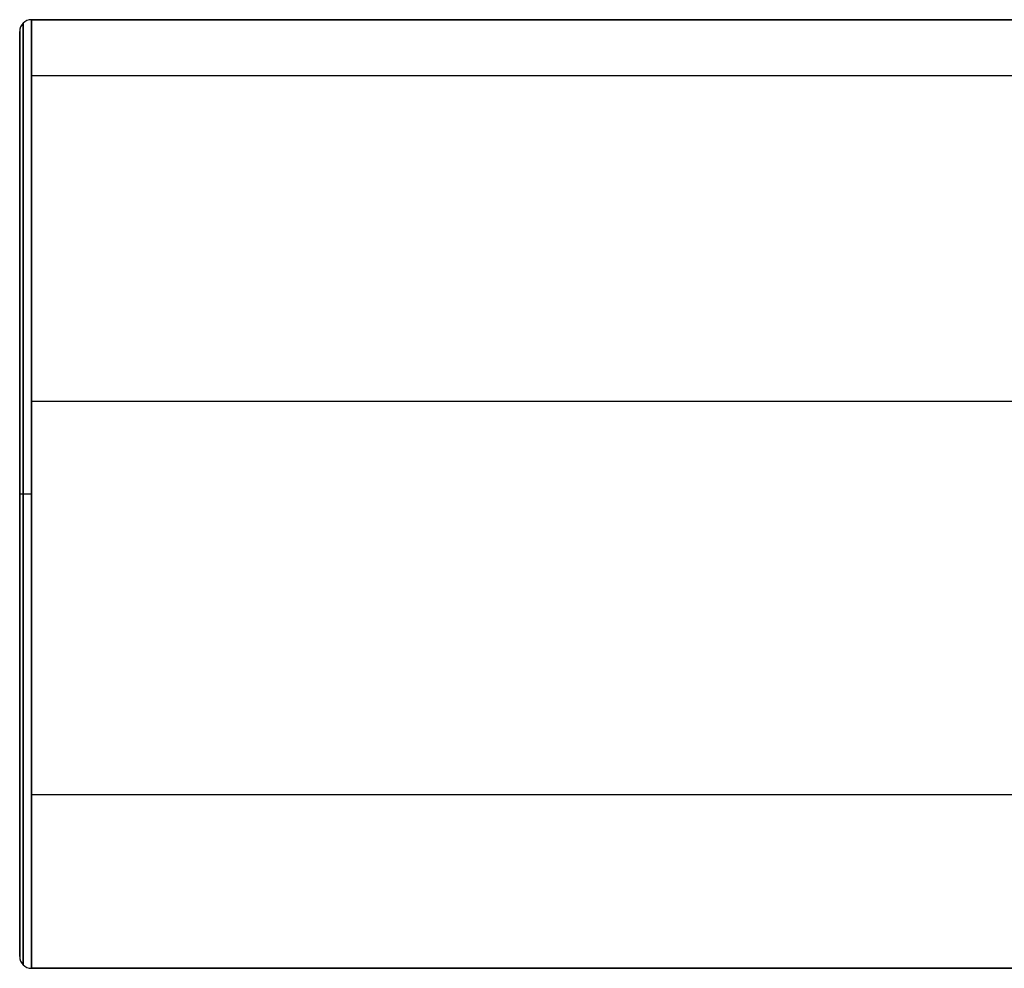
# Model space of a CAD drawing. Header units: millimetres. Extents: x -5.9 to 8.2, y -1.3 to -0.5.
# Tile 1 of 107: x -5.866 to -5.451, y -1.058 to -0.658. Entities that reach past the tile are written whole.
import ezdxf

# ---------------------------------------------------------------- set-up
doc = ezdxf.new("R2010")
doc.units = ezdxf.units.MM
doc.header["$MEASUREMENT"] = 0
doc.layers.add('IGES level 1', color=7, linetype='Continuous', true_color=0xffffff)

msp = doc.modelspace()

# ---------------------------------------------------------------- linework, layer by layer
at = {"layer": 'IGES level 1'}
for centre, start, end in [((-5.86084, -0.66328, -10.32994), 90, 180), ((-5.86084, -0.66328, -10.32994), 90, 180), ((-5.86084, -1.05328, -10.32994), 180, 270), ((-5.86084, -1.05328, -10.32994), 180, 270)]:
    msp.add_arc(centre, 0.005, start, end, dxfattribs=at)
at = {"layer": 'IGES level 1', "extrusion": (1, 6.12323e-17, 0)}
msp.add_arc((-0.85828, -10.32994, -5.86084), 0.2, 0, 180, dxfattribs=at)
at = {"layer": 'IGES level 1', "extrusion": (1, -6.12323e-17, 0)}
for centre, radius in [((-0.85828, -10.32994, -5.86084), 0.2), ((-0.85828, -10.32994, -5.86584), 0.195), ((-0.85828, -10.32994, -5.86584), 0.195)]:
    msp.add_arc(centre, radius, 0, 180, dxfattribs=at)
at = {"layer": 'IGES level 1', "extrusion": (1, -6.12323e-17, -3.50325e-46)}
msp.add_arc((-0.85828, -10.32994, -5.86084), 0.2, 180, 0, dxfattribs=at)
at = {"layer": 'IGES level 1', "extrusion": (1, 6.12323e-17, -1.64215e-47)}
msp.add_arc((-0.85828, -10.32994, -5.86084), 0.2, 180, 0, dxfattribs=at)
at = {"layer": 'IGES level 1', "extrusion": (1, -6.12323e-17, -1.64215e-47)}
msp.add_arc((-0.85828, -10.32994, -5.86584), 0.195, 180, 0, dxfattribs=at)
msp.add_arc((-0.85828, -10.32994, -5.86584), 0.195, 180, 0, dxfattribs=at)
at = {"layer": 'IGES level 1'}
for points, weights in [([(-5.86438, -0.65974, -10.32994), (-5.86438, -0.65974, -9.93287), (-5.86438, -1.05682, -9.93287), (-5.86438, -1.05682, -10.32994)], [0.816490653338, 0.272163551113, 0.272163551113, 0.816490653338]), ([(-5.86438, -1.05682, -10.32994), (-5.86438, -1.05682, -10.72701), (-5.86438, -0.65974, -10.72701), (-5.86438, -0.65974, -10.32994)], [0.816490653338, 0.272163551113, 0.272163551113, 0.816490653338]), ([(-5.86084, -0.85828, -10.12994), (-5.86377, -0.85828, -10.12994), (-5.86584, -0.85828, -10.13201), (-5.86584, -0.85828, -10.13494)], [0.478289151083, 0.384897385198, 0.384897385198, 0.478289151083]), ([(-5.86084, -0.85828, -10.52994), (-5.86377, -0.85828, -10.52994), (-5.86584, -0.85828, -10.52787), (-5.86584, -0.85828, -10.52494)], [0.478289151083, 0.384897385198, 0.384897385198, 0.478289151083])]:
    msp.add_rational_spline(points, weights, degree=3, dxfattribs=at)
for points in [[(8.22916, -0.65828, -10.32994), (1.18416, -0.65828, -10.32994), (-5.86084, -0.65828, -10.32994)], [(-5.86084, -0.65828, -10.32994), (1.18416, -0.65828, -10.32994), (8.22916, -0.65828, -10.32994)], [(-5.86584, -1.05328, -10.32994), (-5.86584, -0.85828, -10.32994), (-5.86584, -0.66328, -10.32994)], [(8.22916, -0.6819, -10.23566), (1.18416, -0.6819, -10.23566), (-5.86084, -0.6819, -10.23566)], [(-4.92584, -0.6819, -10.42422), (-5.39334, -0.6819, -10.42422), (-5.86084, -0.6819, -10.42422)], [(-5.43106, -0.81926, -10.13379), (-5.64595, -0.81926, -10.13379), (-5.86084, -0.81926, -10.13379)], [(-4.92584, -0.81926, -10.5261), (-5.39334, -0.81926, -10.5261), (-5.86084, -0.81926, -10.5261)], [(-5.86584, -0.85828, -10.52494), (-5.86584, -0.85828, -10.32994), (-5.86584, -0.85828, -10.13494)], [(8.22916, -0.98516, -10.17534), (1.18416, -0.98516, -10.17534), (-5.86084, -0.98516, -10.17534)], [(-4.92584, -0.98516, -10.48455), (-5.39334, -0.98516, -10.48455), (-5.86084, -0.98516, -10.48455)], [(-5.86084, -1.05828, -10.32994), (1.18416, -1.05828, -10.32994), (8.22916, -1.05828, -10.32994)], [(8.22916, -1.05828, -10.32994), (1.18416, -1.05828, -10.32994), (-5.86084, -1.05828, -10.32994)]]:
    msp.add_open_spline(points, degree=2, dxfattribs=at)

doc.saveas('drawing.dxf')
